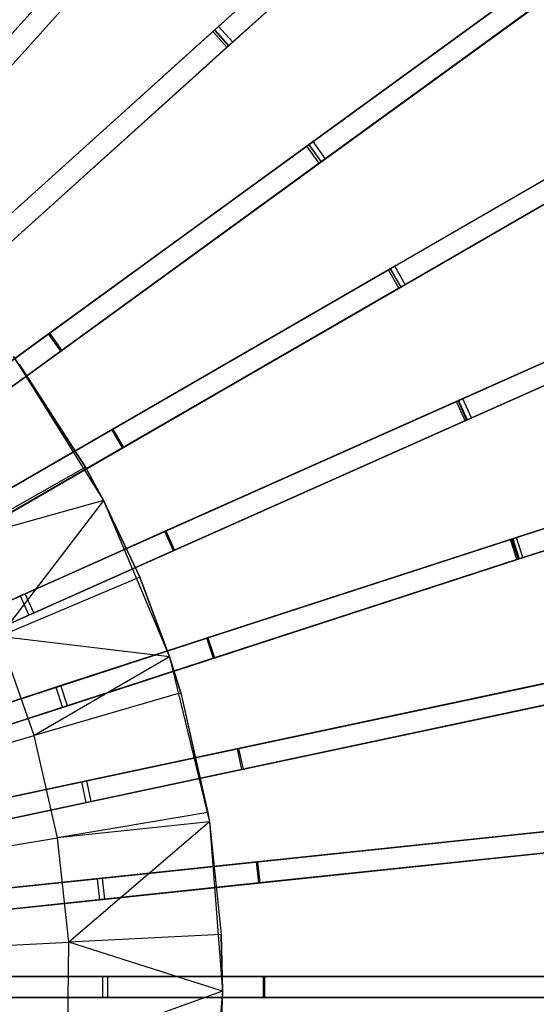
# Model space of a CAD drawing. Extents: x 0.4 to 55.5, y 0.4 to 55.5.
# Tile 96 of 103: x 34 to 37.7, y 27.8 to 34.8. Entities that reach past the tile are written whole.
import ezdxf

# ---------------------------------------------------------------- set-up
doc = ezdxf.new("R2010")
doc.units = 0
doc.header["$LTSCALE"] = 2.54
doc.layers.get('0').update_dxf_attribs({"color": 13, "linetype": 'CONTINUOUS'})

# ---------------------------------------------------------------- blocks, each defined once
blk = doc.blocks.new('M_STL')
at = {"color": 0}
for p, q in [((38.1063, 37.193, 29.9018), (35.3957, 34.7524, 30.6811)), ((38.1063, 37.193, 29.9018), (35.3957, 34.7524, 30.6811)), ((35.3683, 34.7277, 30.8402), (38.075, 37.1648, 30.0667)), ((35.3683, 34.7277, 30.8402), (38.075, 37.1648, 30.0667)), ((35.4687, 34.6162, 30.8402), (38.1754, 37.0534, 30.0667)), ((35.4687, 34.6162, 30.8402), (38.1754, 37.0534, 30.0667)), ((35.4961, 34.6409, 30.6811), (38.2067, 37.0815, 29.9018)), ((35.4961, 34.6409, 30.6811), (38.2067, 37.0815, 29.9018)), ((35.3539, 34.7147, 2.6917), (36.9627, 36.1633, 3.2922)), ((35.3539, 34.7147, 2.6917), (36.9627, 36.1633, 3.2922)), ((36.9825, 36.1811, 3.1429), (35.3663, 34.7259, 2.5419)), ((36.9825, 36.1811, 3.1429), (35.3663, 34.7259, 2.5419)), ((37.0631, 36.0519, 3.2922), (35.4543, 34.6033, 2.6917)), ((37.0631, 36.0519, 3.2922), (35.4543, 34.6033, 2.6917)), ((37.0828, 36.0696, 3.1429), (35.4667, 34.6144, 2.5419)), ((37.0828, 36.0696, 3.1429), (35.4667, 34.6144, 2.5419)), ((36.0376, 33.9113, 30.8404), (38.9839, 36.0519, 30.0671)), ((36.0376, 33.9113, 30.8404), (38.9839, 36.0519, 30.0671)), ((39.0179, 36.0766, 29.9023), (36.0675, 33.933, 30.6813)), ((39.0179, 36.0766, 29.9023), (36.0675, 33.933, 30.6813)), ((36.1258, 33.79, 30.8404), (39.0721, 35.9306, 30.0671)), ((36.1258, 33.79, 30.8404), (39.0721, 35.9306, 30.0671)), ((36.1556, 33.8117, 30.6813), (39.1061, 35.9553, 29.9023)), ((36.1556, 33.8117, 30.6813), (39.1061, 35.9553, 29.9023)), ((34.6409, 35.4961, 30.6811), (32.3596, 32.9624, 31.2016)), ((34.6409, 35.4961, 30.6811), (32.3596, 32.9624, 31.2016)), ((32.3338, 32.9338, 31.3575), (34.6162, 35.4687, 30.8402)), ((32.3338, 32.9338, 31.3575), (34.6162, 35.4687, 30.8402)), ((33.0833, 33.7662, 2.3248), (34.6033, 35.4543, 2.6917)), ((33.0833, 33.7662, 2.3248), (34.6033, 35.4543, 2.6917)), ((34.6144, 35.4667, 2.5419), (33.0885, 33.7719, 2.1748)), ((34.6144, 35.4667, 2.5419), (33.0885, 33.7719, 2.1748)), ((32.4453, 32.8334, 31.3575), (34.7277, 35.3683, 30.8402)), ((32.4453, 32.8334, 31.3575), (34.7277, 35.3683, 30.8402)), ((32.4711, 32.8621, 31.2016), (34.7524, 35.3957, 30.6811)), ((32.4711, 32.8621, 31.2016), (34.7524, 35.3957, 30.6811)), ((34.7147, 35.3539, 2.6917), (33.1948, 33.6658, 2.3248)), ((34.7147, 35.3539, 2.6917), (33.1948, 33.6658, 2.3248)), ((34.7259, 35.3663, 2.5419), (33.1999, 33.6715, 2.1748)), ((34.7259, 35.3663, 2.5419), (33.1999, 33.6715, 2.1748)), ((36.0229, 33.9006, 2.6916), (37.7743, 35.1731, 3.2921)), ((36.0229, 33.9006, 2.6916), (37.7743, 35.1731, 3.2921)), ((37.7957, 35.1887, 3.1427), (36.0364, 33.9104, 2.5418)), ((37.7957, 35.1887, 3.1427), (36.0364, 33.9104, 2.5418)), ((37.8624, 35.0517, 3.2921), (36.1111, 33.7793, 2.6916)), ((37.8624, 35.0517, 3.2921), (36.1111, 33.7793, 2.6916)), ((37.8839, 35.0673, 3.1427), (36.1246, 33.7891, 2.5418)), ((37.8839, 35.0673, 3.1427), (36.1246, 33.7891, 2.5418)), ((39.8061, 34.8703, 29.9033), (36.6486, 33.0473, 30.6818)), ((39.8061, 34.8703, 29.9033), (36.6486, 33.0473, 30.6818)), ((36.6167, 33.0289, 30.841), (39.7697, 34.8493, 30.0681)), ((36.6167, 33.0289, 30.841), (39.7697, 34.8493, 30.0681)), ((32.8334, 32.4453, 31.3575), (35.3683, 34.7277, 30.8402)), ((32.8334, 32.4453, 31.3575), (35.3683, 34.7277, 30.8402)), ((35.3957, 34.7524, 30.6811), (32.8621, 32.4711, 31.2016)), ((35.3957, 34.7524, 30.6811), (32.8621, 32.4711, 31.2016)), ((35.3663, 34.7259, 2.5419), (33.6715, 33.1999, 2.1748)), ((35.3663, 34.7259, 2.5419), (33.6715, 33.1999, 2.1748)), ((35.3663, 34.7259, 2.5419), (35.4667, 34.6144, 2.5419)), ((35.3663, 34.7259, 2.5419), (35.4667, 34.6144, 2.5419)), ((35.3683, 34.7277, 30.8402), (35.4687, 34.6162, 30.8402)), ((35.3683, 34.7277, 30.8402), (35.4687, 34.6162, 30.8402)), ((35.4961, 34.6409, 30.6811), (35.3957, 34.7524, 30.6811)), ((35.4961, 34.6409, 30.6811), (35.3957, 34.7524, 30.6811)), ((36.6917, 32.899, 30.841), (39.8447, 34.7194, 30.0681)), ((36.6917, 32.899, 30.841), (39.8447, 34.7194, 30.0681)), ((36.7236, 32.9174, 30.6818), (39.8811, 34.7404, 29.9033)), ((36.7236, 32.9174, 30.6818), (39.8811, 34.7404, 29.9033)), ((33.6658, 33.1948, 2.3248), (35.3539, 34.7147, 2.6917)), ((33.6658, 33.1948, 2.3248), (35.3539, 34.7147, 2.6917)), ((35.4543, 34.6033, 2.6917), (35.3539, 34.7147, 2.6917)), ((35.4543, 34.6033, 2.6917), (35.3539, 34.7147, 2.6917)), ((32.9338, 32.3338, 31.3575), (35.4687, 34.6162, 30.8402)), ((32.9338, 32.3338, 31.3575), (35.4687, 34.6162, 30.8402)), ((32.9624, 32.3596, 31.2016), (35.4961, 34.6409, 30.6811)), ((32.9624, 32.3596, 31.2016), (35.4961, 34.6409, 30.6811)), ((35.4543, 34.6033, 2.6917), (33.7662, 33.0833, 2.3248)), ((35.4543, 34.6033, 2.6917), (33.7662, 33.0833, 2.3248)), ((35.4667, 34.6144, 2.5419), (33.7719, 33.0885, 2.1748)), ((35.4667, 34.6144, 2.5419), (33.7719, 33.0885, 2.1748)), ((36.6029, 33.0209, 2.6915), (38.4775, 34.1032, 3.2918)), ((36.6029, 33.0209, 2.6915), (38.4775, 34.1032, 3.2918)), ((38.5005, 34.1165, 3.1425), (36.6173, 33.0293, 2.5417)), ((38.5005, 34.1165, 3.1425), (36.6173, 33.0293, 2.5417)), ((38.5525, 33.9733, 3.2918), (36.6779, 32.891, 2.6915)), ((38.5525, 33.9733, 3.2918), (36.6779, 32.891, 2.6915)), ((38.5755, 33.9866, 3.1425), (36.6923, 32.8994, 2.5417)), ((38.5755, 33.9866, 3.1425), (36.6923, 32.8994, 2.5417)), ((33.2783, 31.9065, 31.3576), (36.0376, 33.9113, 30.8404)), ((33.2783, 31.9065, 31.3576), (36.0376, 33.9113, 30.8404)), ((36.0675, 33.933, 30.6813), (33.3094, 31.9292, 31.2017)), ((36.0675, 33.933, 30.6813), (33.3094, 31.9292, 31.2017)), ((34.1853, 32.5655, 2.3247), (36.0229, 33.9006, 2.6916)), ((34.1853, 32.5655, 2.3247), (36.0229, 33.9006, 2.6916)), ((36.0364, 33.9104, 2.5418), (34.1915, 32.5701, 2.1748)), ((36.0364, 33.9104, 2.5418), (34.1915, 32.5701, 2.1748)), ((36.1111, 33.7793, 2.6916), (36.0229, 33.9006, 2.6916)), ((36.1111, 33.7793, 2.6916), (36.0229, 33.9006, 2.6916)), ((36.0364, 33.9104, 2.5418), (36.1246, 33.7891, 2.5418)), ((36.0364, 33.9104, 2.5418), (36.1246, 33.7891, 2.5418)), ((36.0376, 33.9113, 30.8404), (36.1258, 33.79, 30.8404)), ((36.0376, 33.9113, 30.8404), (36.1258, 33.79, 30.8404)), ((36.1556, 33.8117, 30.6813), (36.0675, 33.933, 30.6813)), ((36.1556, 33.8117, 30.6813), (36.0675, 33.933, 30.6813)), ((33.3976, 31.8078, 31.2017), (36.1556, 33.8117, 30.6813)), ((33.3976, 31.8078, 31.2017), (36.1556, 33.8117, 30.6813)), ((33.3664, 31.7852, 31.3576), (36.1258, 33.79, 30.8404)), ((33.3664, 31.7852, 31.3576), (36.1258, 33.79, 30.8404)), ((36.1111, 33.7793, 2.6916), (34.2735, 32.4442, 2.3247)), ((36.1111, 33.7793, 2.6916), (34.2735, 32.4442, 2.3247)), ((36.1246, 33.7891, 2.5418), (34.2797, 32.4487, 2.1748)), ((36.1246, 33.7891, 2.5418), (34.2797, 32.4487, 2.1748)), ((37.099, 32.0905, 30.8417), (40.4239, 33.5708, 30.0694)), ((37.099, 32.0905, 30.8417), (40.4239, 33.5708, 30.0694)), ((40.4621, 33.5879, 29.9046), (37.1326, 32.1055, 30.6826)), ((40.4621, 33.5879, 29.9046), (37.1326, 32.1055, 30.6826)), ((37.16, 31.9535, 30.8417), (40.4849, 33.4338, 30.0694)), ((37.16, 31.9535, 30.8417), (40.4849, 33.4338, 30.0694)), ((37.1936, 31.9684, 30.6826), (40.5231, 33.4508, 29.9046)), ((37.1936, 31.9684, 30.6826), (40.5231, 33.4508, 29.9046)), ((36.6486, 33.0473, 30.6818), (33.6966, 31.343, 31.202)), ((36.6486, 33.0473, 30.6818), (33.6966, 31.343, 31.202)), ((36.7236, 32.9174, 30.6818), (36.6486, 33.0473, 30.6818)), ((36.7236, 32.9174, 30.6818), (36.6486, 33.0473, 30.6818)), ((33.6633, 31.3238, 31.3579), (36.6167, 33.0289, 30.841)), ((33.6633, 31.3238, 31.3579), (36.6167, 33.0289, 30.841)), ((34.636, 31.8854, 2.3247), (36.6029, 33.0209, 2.6915)), ((34.636, 31.8854, 2.3247), (36.6029, 33.0209, 2.6915)), ((36.6173, 33.0293, 2.5417), (34.6427, 31.8892, 2.1748)), ((36.6173, 33.0293, 2.5417), (34.6427, 31.8892, 2.1748)), ((36.6779, 32.891, 2.6915), (36.6029, 33.0209, 2.6915)), ((36.6779, 32.891, 2.6915), (36.6029, 33.0209, 2.6915)), ((36.6167, 33.0289, 30.841), (36.6917, 32.899, 30.841)), ((36.6167, 33.0289, 30.841), (36.6917, 32.899, 30.841)), ((36.6173, 33.0293, 2.5417), (36.6923, 32.8994, 2.5417)), ((36.6173, 33.0293, 2.5417), (36.6923, 32.8994, 2.5417)), ((39.0889, 32.9765, 3.1421), (37.1027, 32.0922, 2.5415)), ((39.0889, 32.9765, 3.1421), (37.1027, 32.0922, 2.5415)), ((33.7383, 31.1939, 31.3579), (36.6917, 32.899, 30.841)), ((33.7383, 31.1939, 31.3579), (36.6917, 32.899, 30.841)), ((33.7716, 31.2131, 31.202), (36.7236, 32.9174, 30.6818)), ((33.7716, 31.2131, 31.202), (36.7236, 32.9174, 30.6818)), ((36.6923, 32.8994, 2.5417), (34.7177, 31.7593, 2.1748)), ((36.6923, 32.8994, 2.5417), (34.7177, 31.7593, 2.1748)), ((37.0875, 32.0854, 2.6913), (39.0646, 32.9657, 3.2914)), ((37.0875, 32.0854, 2.6913), (39.0646, 32.9657, 3.2914)), ((36.6779, 32.891, 2.6915), (34.711, 31.7555, 2.3247)), ((36.6779, 32.891, 2.6915), (34.711, 31.7555, 2.3247)), ((39.1256, 32.8286, 3.2914), (37.1485, 31.9484, 2.6913)), ((39.1256, 32.8286, 3.2914), (37.1485, 31.9484, 2.6913)), ((39.1499, 32.8394, 3.1421), (37.1637, 31.9551, 2.5415)), ((39.1499, 32.8394, 3.1421), (37.1637, 31.9551, 2.5415)), ((34.1915, 32.5701, 2.1748), (32.2629, 31.1688, 2.0501)), ((34.1915, 32.5701, 2.1748), (32.2629, 31.1688, 2.0501)), ((32.2629, 31.1688, 2.2001), (34.1853, 32.5655, 2.3247)), ((32.2629, 31.1688, 2.2001), (34.1853, 32.5655, 2.3247)), ((34.2735, 32.4442, 2.3247), (34.1853, 32.5655, 2.3247)), ((34.2735, 32.4442, 2.3247), (34.1853, 32.5655, 2.3247)), ((34.1915, 32.5701, 2.1748), (34.2797, 32.4487, 2.1748)), ((34.1915, 32.5701, 2.1748), (34.2797, 32.4487, 2.1748)), ((34.2797, 32.4487, 2.1748), (32.3511, 31.0475, 2.0501)), ((34.2797, 32.4487, 2.1748), (32.3511, 31.0475, 2.0501)), ((34.2735, 32.4442, 2.3247), (32.3511, 31.0475, 2.2001)), ((34.2735, 32.4442, 2.3247), (32.3511, 31.0475, 2.2001)), ((34.4494, 31.6185, 200.8566), (33.9363, 32.4052, 202.0566)), ((33.9363, 32.4052, 202.0566), (34.5775, 31.3825, 202.0566)), ((34.4494, 31.6185, 200.8566), (33.9363, 32.4052, 202.0566)), ((33.9363, 32.4052, 202.0566), (34.5775, 31.3825, 202.0566)), ((33.9762, 32.3512, 200.8566), (34.4494, 31.6185, 200.8566)), ((33.9762, 32.3512, 200.8566), (34.4494, 31.6185, 200.8566)), ((37.4793, 31.1069, 30.8427), (40.9391, 32.2311, 30.0711)), ((37.4793, 31.1069, 30.8427), (40.9391, 32.2311, 30.0711)), ((40.9787, 32.2439, 29.9064), (37.5142, 31.1182, 30.6836)), ((40.9787, 32.2439, 29.9064), (37.5142, 31.1182, 30.6836)), ((33.9842, 30.7037, 31.3583), (37.099, 32.0905, 30.8417)), ((33.9842, 30.7037, 31.3583), (37.099, 32.0905, 30.8417)), ((37.1326, 32.1055, 30.6826), (34.0193, 30.7193, 31.2025)), ((37.1326, 32.1055, 30.6826), (34.0193, 30.7193, 31.2025)), ((35.0131, 31.1618, 2.3247), (37.0875, 32.0854, 2.6913)), ((35.0131, 31.1618, 2.3247), (37.0875, 32.0854, 2.6913)), ((37.1027, 32.0922, 2.5415), (35.0201, 31.1649, 2.1747)), ((37.1027, 32.0922, 2.5415), (35.0201, 31.1649, 2.1747)), ((37.1485, 31.9484, 2.6913), (37.0875, 32.0854, 2.6913)), ((37.1485, 31.9484, 2.6913), (37.0875, 32.0854, 2.6913)), ((37.099, 32.0905, 30.8417), (37.16, 31.9535, 30.8417)), ((37.099, 32.0905, 30.8417), (37.16, 31.9535, 30.8417)), ((37.1027, 32.0922, 2.5415), (37.1637, 31.9551, 2.5415)), ((37.1027, 32.0922, 2.5415), (37.1637, 31.9551, 2.5415)), ((37.1936, 31.9684, 30.6826), (37.1326, 32.1055, 30.6826)), ((37.1936, 31.9684, 30.6826), (37.1326, 32.1055, 30.6826)), ((37.5257, 30.9642, 30.8427), (40.9855, 32.0884, 30.0711)), ((37.5257, 30.9642, 30.8427), (40.9855, 32.0884, 30.0711)), ((37.5606, 30.9756, 30.6836), (41.0251, 32.1013, 29.9064)), ((37.5606, 30.9756, 30.6836), (41.0251, 32.1013, 29.9064)), ((34.0452, 30.5667, 31.3583), (37.16, 31.9535, 30.8417)), ((34.0452, 30.5667, 31.3583), (37.16, 31.9535, 30.8417)), ((34.0803, 30.5823, 31.2025), (37.1936, 31.9684, 30.6826)), ((34.0803, 30.5823, 31.2025), (37.1936, 31.9684, 30.6826)), ((37.1485, 31.9484, 2.6913), (35.0741, 31.0248, 2.3247)), ((37.1485, 31.9484, 2.6913), (35.0741, 31.0248, 2.3247)), ((37.1637, 31.9551, 2.5415), (35.0811, 31.0279, 2.1747)), ((37.1637, 31.9551, 2.5415), (35.0811, 31.0279, 2.1747)), ((34.6427, 31.8892, 2.1748), (32.5784, 30.6974, 2.0501)), ((34.6427, 31.8892, 2.1748), (32.5784, 30.6974, 2.0501)), ((32.5784, 30.6974, 2.2001), (34.636, 31.8854, 2.3247)), ((32.5784, 30.6974, 2.2001), (34.636, 31.8854, 2.3247)), ((34.711, 31.7555, 2.3247), (34.636, 31.8854, 2.3247)), ((34.711, 31.7555, 2.3247), (34.636, 31.8854, 2.3247)), ((34.6427, 31.8892, 2.1748), (34.7177, 31.7593, 2.1748)), ((34.6427, 31.8892, 2.1748), (34.7177, 31.7593, 2.1748)), ((39.5546, 31.7812, 3.1416), (37.4873, 31.1095, 2.5413)), ((39.5546, 31.7812, 3.1416), (37.4873, 31.1095, 2.5413)), ((34.7177, 31.7593, 2.1748), (32.6534, 30.5675, 2.0501)), ((34.7177, 31.7593, 2.1748), (32.6534, 30.5675, 2.0501)), ((34.711, 31.7555, 2.3247), (32.6534, 30.5675, 2.2001)), ((34.711, 31.7555, 2.3247), (32.6534, 30.5675, 2.2001)), ((37.4714, 31.1043, 2.6911), (39.5293, 31.773, 3.2909)), ((37.4714, 31.1043, 2.6911), (39.5293, 31.773, 3.2909)), ((39.6009, 31.6385, 3.1416), (37.5336, 30.9668, 2.5413)), ((39.6009, 31.6385, 3.1416), (37.5336, 30.9668, 2.5413)), ((34.4494, 31.6185, 200.8566), (33.5042, 31.0833, 200.306)), ((34.4494, 31.6185, 200.8566), (33.5042, 31.0833, 200.306)), ((34.4494, 31.6185, 200.8566), (34.5775, 31.3825, 200.8566)), ((34.5775, 31.3825, 202.0566), (34.4494, 31.6185, 200.8566)), ((34.4494, 31.6185, 200.8566), (34.5775, 31.3825, 200.8566)), ((34.5775, 31.3825, 202.0566), (34.4494, 31.6185, 200.8566)), ((39.5757, 31.6303, 3.2909), (37.5178, 30.9617, 2.6911)), ((39.5757, 31.6303, 3.2909), (37.5178, 30.9617, 2.6911)), ((34.5775, 31.3825, 200.8566), (33.5042, 31.0833, 200.306)), ((34.5775, 31.3825, 200.8566), (33.5042, 31.0833, 200.306)), ((34.5775, 31.3825, 200.8566), (33.8334, 30.414, 200.306)), ((34.5775, 31.3825, 200.8566), (33.8334, 30.414, 200.306)), ((34.5775, 31.3825, 200.8566), (34.8343, 30.8358, 200.8566)), ((34.8343, 30.8358, 200.8566), (34.5775, 31.3825, 202.0566)), ((34.5775, 31.3825, 202.0566), (35.0462, 30.2703, 202.0566)), ((34.8343, 30.8358, 200.8566), (34.5775, 31.3825, 202.0566)), ((34.5775, 31.3825, 200.8566), (34.8343, 30.8358, 200.8566)), ((34.5775, 31.3825, 200.8566), (34.5775, 31.3825, 202.0566)), ((34.5775, 31.3825, 200.8566), (34.5775, 31.3825, 202.0566)), ((34.5775, 31.3825, 202.0566), (35.0462, 30.2703, 202.0566)), ((35.0201, 31.1649, 2.1747), (32.8429, 30.1956, 2.0501)), ((35.0201, 31.1649, 2.1747), (32.8429, 30.1956, 2.0501)), ((32.8429, 30.1956, 2.2001), (35.0131, 31.1618, 2.3247)), ((32.8429, 30.1956, 2.2001), (35.0131, 31.1618, 2.3247)), ((35.0741, 31.0248, 2.3247), (35.0131, 31.1618, 2.3247)), ((35.0741, 31.0248, 2.3247), (35.0131, 31.1618, 2.3247)), ((35.0201, 31.1649, 2.1747), (35.0811, 31.0279, 2.1747)), ((35.0201, 31.1649, 2.1747), (35.0811, 31.0279, 2.1747)), ((34.2375, 30.0536, 31.3588), (37.4793, 31.1069, 30.8427)), ((34.2375, 30.0536, 31.3588), (37.4793, 31.1069, 30.8427)), ((37.5142, 31.1182, 30.6836), (34.2739, 30.0654, 31.203)), ((37.5142, 31.1182, 30.6836), (34.2739, 30.0654, 31.203)), ((35.3123, 30.4028, 2.3246), (37.4714, 31.1043, 2.6911)), ((35.3123, 30.4028, 2.3246), (37.4714, 31.1043, 2.6911)), ((37.4873, 31.1095, 2.5413), (35.3196, 30.4052, 2.1747)), ((37.4873, 31.1095, 2.5413), (35.3196, 30.4052, 2.1747)), ((37.5178, 30.9617, 2.6911), (37.4714, 31.1043, 2.6911)), ((37.5178, 30.9617, 2.6911), (37.4714, 31.1043, 2.6911)), ((37.4793, 31.1069, 30.8427), (37.5257, 30.9642, 30.8427)), ((37.4793, 31.1069, 30.8427), (37.5257, 30.9642, 30.8427)), ((37.4873, 31.1095, 2.5413), (37.5336, 30.9668, 2.5413)), ((37.4873, 31.1095, 2.5413), (37.5336, 30.9668, 2.5413)), ((37.5606, 30.9756, 30.6836), (37.5142, 31.1182, 30.6836)), ((37.5606, 30.9756, 30.6836), (37.5142, 31.1182, 30.6836)), ((35.0811, 31.0279, 2.1747), (32.9039, 30.0586, 2.0501)), ((35.0811, 31.0279, 2.1747), (32.9039, 30.0586, 2.0501)), ((35.0741, 31.0248, 2.3247), (32.9039, 30.0586, 2.2001)), ((35.0741, 31.0248, 2.3247), (32.9039, 30.0586, 2.2001)), ((34.2839, 29.9109, 31.3588), (37.5257, 30.9642, 30.8427)), ((34.2839, 29.9109, 31.3588), (37.5257, 30.9642, 30.8427)), ((34.3203, 29.9227, 31.203), (37.5606, 30.9756, 30.6836)), ((34.3203, 29.9227, 31.203), (37.5606, 30.9756, 30.6836)), ((37.5178, 30.9617, 2.6911), (35.3586, 30.2601, 2.3246)), ((37.5178, 30.9617, 2.6911), (35.3586, 30.2601, 2.3246)), ((37.5336, 30.9668, 2.5413), (35.3659, 30.2625, 2.1747)), ((37.5336, 30.9668, 2.5413), (35.3659, 30.2625, 2.1747)), ((34.8343, 30.8358, 200.8566), (33.8334, 30.414, 200.306)), ((34.8343, 30.8358, 200.8566), (33.8334, 30.414, 200.306)), ((34.8343, 30.8358, 200.8566), (35.0462, 30.2703, 200.8566)), ((35.0462, 30.2703, 202.0566), (34.8343, 30.8358, 200.8566)), ((34.8343, 30.8358, 200.8566), (35.0462, 30.2703, 200.8566)), ((35.0462, 30.2703, 202.0566), (34.8343, 30.8358, 200.8566)), ((31.168, 29.4499, 31.6366), (33.9842, 30.7037, 31.3583)), ((31.168, 29.4499, 31.6366), (33.9842, 30.7037, 31.3583)), ((34.0193, 30.7193, 31.2025), (31.2004, 29.4643, 31.4845)), ((34.0193, 30.7193, 31.2025), (31.2004, 29.4643, 31.4845)), ((33.9842, 30.7037, 31.3583), (34.0452, 30.5667, 31.3583)), ((33.9842, 30.7037, 31.3583), (34.0452, 30.5667, 31.3583)), ((34.0803, 30.5823, 31.2025), (34.0193, 30.7193, 31.2025)), ((34.0803, 30.5823, 31.2025), (34.0193, 30.7193, 31.2025)), ((31.229, 29.3128, 31.6366), (34.0452, 30.5667, 31.3583)), ((31.229, 29.3128, 31.6366), (34.0452, 30.5667, 31.3583)), ((31.2614, 29.3273, 31.4845), (34.0803, 30.5823, 31.2025)), ((31.2614, 29.3273, 31.4845), (34.0803, 30.5823, 31.2025)), ((35.3196, 30.4052, 2.1747), (33.0535, 29.6689, 2.0501)), ((35.3196, 30.4052, 2.1747), (33.0535, 29.6689, 2.0501)), ((33.0535, 29.6689, 2.2001), (35.3123, 30.4028, 2.3246)), ((33.0535, 29.6689, 2.2001), (35.3123, 30.4028, 2.3246)), ((35.0462, 30.2703, 200.8566), (33.8334, 30.414, 200.306)), ((35.0462, 30.2703, 200.8566), (33.8334, 30.414, 200.306)), ((34.0826, 29.711, 200.306), (33.8334, 30.414, 200.306)), ((34.0826, 29.711, 200.306), (33.8334, 30.414, 200.306)), ((35.3586, 30.2601, 2.3246), (35.3123, 30.4028, 2.3246)), ((35.3586, 30.2601, 2.3246), (35.3123, 30.4028, 2.3246)), ((35.3196, 30.4052, 2.1747), (35.3659, 30.2625, 2.1747)), ((35.3196, 30.4052, 2.1747), (35.3659, 30.2625, 2.1747)), ((35.3659, 30.2625, 2.1747), (33.0999, 29.5262, 2.0501)), ((35.3659, 30.2625, 2.1747), (33.0999, 29.5262, 2.0501)), ((35.3586, 30.2601, 2.3246), (33.0999, 29.5262, 2.2001)), ((35.3586, 30.2601, 2.3246), (33.0999, 29.5262, 2.2001)), ((35.0462, 30.2703, 200.8566), (34.0826, 29.711, 200.306)), ((35.0462, 30.2703, 200.8566), (34.0826, 29.711, 200.306)), ((35.0462, 30.2703, 200.8566), (35.1257, 30.0138, 200.8566)), ((35.1257, 30.0138, 200.8566), (35.0462, 30.2703, 202.0566)), ((35.0462, 30.2703, 202.0566), (35.3305, 29.0972, 202.0566)), ((35.1257, 30.0138, 200.8566), (35.0462, 30.2703, 202.0566)), ((35.0462, 30.2703, 200.8566), (35.1257, 30.0138, 200.8566)), ((35.0462, 30.2703, 200.8566), (35.0462, 30.2703, 202.0566)), ((35.0462, 30.2703, 200.8566), (35.0462, 30.2703, 202.0566)), ((35.0462, 30.2703, 202.0566), (35.3305, 29.0972, 202.0566)), ((31.307, 29.1014, 31.6368), (34.2375, 30.0536, 31.3588)), ((31.307, 29.1014, 31.6368), (34.2375, 30.0536, 31.3588)), ((34.2739, 30.0654, 31.203), (31.3407, 29.1123, 31.4847)), ((34.2739, 30.0654, 31.203), (31.3407, 29.1123, 31.4847)), ((34.2375, 30.0536, 31.3588), (34.2839, 29.9109, 31.3588)), ((34.2375, 30.0536, 31.3588), (34.2839, 29.9109, 31.3588)), ((34.3203, 29.9227, 31.203), (34.2739, 30.0654, 31.203)), ((34.3203, 29.9227, 31.203), (34.2739, 30.0654, 31.203)), ((34.4206, 29.3808, 31.3595), (37.7537, 30.0893, 30.8438)), ((34.4206, 29.3808, 31.3595), (37.7537, 30.0893, 30.8438)), ((37.7895, 30.0969, 30.6847), (34.4579, 29.3887, 31.2037)), ((37.7895, 30.0969, 30.6847), (34.4579, 29.3887, 31.2037)), ((35.5304, 29.6167, 2.3246), (37.7505, 30.0886, 2.6908)), ((35.5304, 29.6167, 2.3246), (37.7505, 30.0886, 2.6908)), ((37.7668, 30.092, 2.5411), (35.5379, 29.6183, 2.1746)), ((37.7668, 30.092, 2.5411), (35.5379, 29.6183, 2.1746)), ((35.1257, 30.0138, 200.8566), (34.0826, 29.711, 200.306)), ((35.1257, 30.0138, 200.8566), (34.0826, 29.711, 200.306)), ((35.1257, 30.0138, 200.8566), (35.3197, 29.1635, 200.8566)), ((35.1257, 30.0138, 200.8566), (35.3197, 29.1635, 200.8566)), ((35.1257, 30.0138, 200.8566), (35.3305, 29.0972, 202.0566)), ((35.1257, 30.0138, 200.8566), (35.3305, 29.0972, 202.0566)), ((31.3533, 28.9587, 31.6368), (34.2839, 29.9109, 31.3588)), ((31.3533, 28.9587, 31.6368), (34.2839, 29.9109, 31.3588)), ((31.387, 28.9697, 31.4847), (34.3203, 29.9227, 31.203)), ((31.387, 28.9697, 31.4847), (34.3203, 29.9227, 31.203)), ((34.4517, 29.2341, 31.3595), (37.7849, 29.9425, 30.8438)), ((34.4517, 29.2341, 31.3595), (37.7849, 29.9425, 30.8438)), ((34.4891, 29.242, 31.2037), (37.8207, 29.9501, 30.6847)), ((34.4891, 29.242, 31.2037), (37.8207, 29.9501, 30.6847)), ((37.7817, 29.9419, 2.6908), (35.5616, 29.47, 2.3246)), ((37.7817, 29.9419, 2.6908), (35.5616, 29.47, 2.3246)), ((37.798, 29.9453, 2.5411), (35.5691, 29.4716, 2.1746)), ((37.798, 29.9453, 2.5411), (35.5691, 29.4716, 2.1746)), ((33.0009, 29.397, 199.8429), (34.0826, 29.711, 200.306)), ((33.0009, 29.397, 199.8429), (34.0826, 29.711, 200.306)), ((34.2485, 28.9838, 200.306), (34.0826, 29.711, 200.306)), ((34.2485, 28.9838, 200.306), (34.0826, 29.711, 200.306)), ((35.5379, 29.6183, 2.1746), (33.2079, 29.123, 2.0501)), ((35.5379, 29.6183, 2.1746), (33.2079, 29.123, 2.0501)), ((33.2079, 29.123, 2.2001), (35.5304, 29.6167, 2.3246)), ((33.2079, 29.123, 2.2001), (35.5304, 29.6167, 2.3246)), ((35.5616, 29.47, 2.3246), (35.5304, 29.6167, 2.3246)), ((35.5616, 29.47, 2.3246), (35.5304, 29.6167, 2.3246)), ((35.5379, 29.6183, 2.1746), (35.5691, 29.4716, 2.1746)), ((35.5379, 29.6183, 2.1746), (35.5691, 29.4716, 2.1746)), ((35.5691, 29.4716, 2.1746), (33.2391, 28.9763, 2.0501)), ((35.5691, 29.4716, 2.1746), (33.2391, 28.9763, 2.0501)), ((35.5616, 29.47, 2.3246), (33.2391, 28.9763, 2.2001)), ((35.5616, 29.47, 2.3246), (33.2391, 28.9763, 2.2001)), ((31.4081, 28.7405, 31.637), (34.4206, 29.3808, 31.3595)), ((31.4081, 28.7405, 31.637), (34.4206, 29.3808, 31.3595)), ((34.4579, 29.3887, 31.2037), (31.4427, 28.7478, 31.4849)), ((34.4579, 29.3887, 31.2037), (31.4427, 28.7478, 31.4849)), ((34.4206, 29.3808, 31.3595), (34.4517, 29.2341, 31.3595)), ((34.4206, 29.3808, 31.3595), (34.4517, 29.2341, 31.3595)), ((34.4891, 29.242, 31.2037), (34.4579, 29.3887, 31.2037)), ((34.4891, 29.242, 31.2037), (34.4579, 29.3887, 31.2037)), ((31.4393, 28.5937, 31.637), (34.4517, 29.2341, 31.3595)), ((31.4393, 28.5937, 31.637), (34.4517, 29.2341, 31.3595)), ((31.4739, 28.6011, 31.4849), (34.4891, 29.242, 31.2037)), ((31.4739, 28.6011, 31.4849), (34.4891, 29.242, 31.2037)), ((35.3197, 29.1635, 200.8566), (34.2485, 28.9838, 200.306)), ((35.3197, 29.1635, 200.8566), (34.2485, 28.9838, 200.306)), ((35.3197, 29.1635, 200.8566), (35.3305, 29.0972, 200.8566)), ((35.3197, 29.1635, 200.8566), (35.3305, 29.0972, 200.8566)), ((35.3197, 29.1635, 200.8566), (35.3305, 29.0972, 202.0566)), ((35.3197, 29.1635, 200.8566), (35.3305, 29.0972, 202.0566)), ((35.3305, 29.0972, 200.8566), (34.2485, 28.9838, 200.306)), ((35.3305, 29.0972, 200.8566), (34.2485, 28.9838, 200.306)), ((35.3305, 29.0972, 200.8566), (34.3289, 28.2423, 200.306)), ((35.3305, 29.0972, 200.8566), (34.3289, 28.2423, 200.306)), ((34.5317, 28.693, 31.3602), (37.9195, 29.0491, 30.845)), ((34.5317, 28.693, 31.3602), (37.9195, 29.0491, 30.845)), ((37.9558, 29.0529, 30.686), (34.5695, 28.697, 31.2044)), ((37.9558, 29.0529, 30.686), (34.5695, 28.697, 31.2044)), ((35.3305, 29.0972, 200.8566), (35.4137, 28.2964, 200.8566)), ((35.3305, 29.0972, 202.0566), (35.3305, 29.0972, 200.8566)), ((35.3305, 29.0972, 202.0566), (35.3305, 29.0972, 200.8566)), ((35.3305, 29.0972, 202.0566), (35.4137, 28.2964, 200.8566)), ((35.3305, 29.0972, 200.8566), (35.4137, 28.2964, 200.8566)), ((35.3305, 29.0972, 202.0566), (35.4137, 28.2964, 200.8566)), ((35.3305, 29.0972, 202.0566), (35.4229, 27.8938, 202.0566)), ((35.3305, 29.0972, 202.0566), (35.4229, 27.8938, 202.0566)), ((35.6651, 28.8121, 2.3245), (37.9217, 29.0493, 2.6906)), ((35.6651, 28.8121, 2.3245), (37.9217, 29.0493, 2.6906)), ((37.9383, 29.0511, 2.5408), (35.6727, 28.8129, 2.1745)), ((37.9383, 29.0511, 2.5408), (35.6727, 28.8129, 2.1745)), ((33.1377, 28.7975, 199.8429), (34.2485, 28.9838, 200.306)), ((33.1377, 28.7975, 199.8429), (34.2485, 28.9838, 200.306)), ((34.3289, 28.2423, 200.306), (34.2485, 28.9838, 200.306)), ((34.3289, 28.2423, 200.306), (34.2485, 28.9838, 200.306)), ((34.5473, 28.5438, 31.3602), (37.9351, 28.8999, 30.845)), ((34.5473, 28.5438, 31.3602), (37.9351, 28.8999, 30.845)), ((34.5852, 28.5478, 31.2044), (37.9715, 28.9037, 30.686)), ((34.5852, 28.5478, 31.2044), (37.9715, 28.9037, 30.686)), ((37.9374, 28.9001, 2.6906), (35.6808, 28.663, 2.3245)), ((37.9374, 28.9001, 2.6906), (35.6808, 28.663, 2.3245)), ((37.954, 28.9019, 2.5408), (35.6884, 28.6638, 2.1745)), ((37.954, 28.9019, 2.5408), (35.6884, 28.6638, 2.1745)), ((35.6727, 28.8129, 2.1745), (33.3044, 28.564, 2.0501)), ((35.6727, 28.8129, 2.1745), (33.3044, 28.564, 2.0501)), ((33.3044, 28.564, 2.2001), (35.6651, 28.8121, 2.3245)), ((33.3044, 28.564, 2.2001), (35.6651, 28.8121, 2.3245)), ((35.6808, 28.663, 2.3245), (35.6651, 28.8121, 2.3245)), ((35.6808, 28.663, 2.3245), (35.6651, 28.8121, 2.3245)), ((35.6727, 28.8129, 2.1745), (35.6884, 28.6638, 2.1745)), ((35.6727, 28.8129, 2.1745), (35.6884, 28.6638, 2.1745)), ((31.4706, 28.3713, 31.6372), (34.5317, 28.693, 31.3602)), ((31.4706, 28.3713, 31.6372), (34.5317, 28.693, 31.3602)), ((34.5695, 28.697, 31.2044), (31.5057, 28.375, 31.4851)), ((34.5695, 28.697, 31.2044), (31.5057, 28.375, 31.4851)), ((35.6884, 28.6638, 2.1745), (33.3201, 28.4148, 2.0501)), ((35.6884, 28.6638, 2.1745), (33.3201, 28.4148, 2.0501)), ((35.6808, 28.663, 2.3245), (33.3201, 28.4148, 2.2001)), ((35.6808, 28.663, 2.3245), (33.3201, 28.4148, 2.2001)), ((34.5317, 28.693, 31.3602), (34.5473, 28.5438, 31.3602)), ((34.5317, 28.693, 31.3602), (34.5473, 28.5438, 31.3602)), ((34.5852, 28.5478, 31.2044), (34.5695, 28.697, 31.2044)), ((34.5852, 28.5478, 31.2044), (34.5695, 28.697, 31.2044)), ((31.4863, 28.2221, 31.6372), (34.5473, 28.5438, 31.3602)), ((31.4863, 28.2221, 31.6372), (34.5473, 28.5438, 31.3602)), ((31.5213, 28.2258, 31.4851), (34.5852, 28.5478, 31.2044)), ((31.5213, 28.2258, 31.4851), (34.5852, 28.5478, 31.2044)), ((35.4137, 28.2964, 200.8566), (34.3289, 28.2423, 200.306)), ((35.4137, 28.2964, 200.8566), (34.3289, 28.2423, 200.306)), ((35.4137, 28.2964, 200.8566), (35.4229, 27.8938, 200.8566)), ((35.4229, 27.8938, 202.0566), (35.4137, 28.2964, 200.8566)), ((35.4229, 27.8938, 202.0566), (35.4137, 28.2964, 200.8566)), ((35.4137, 28.2964, 200.8566), (35.4229, 27.8938, 200.8566)), ((33.204, 28.1862, 199.8429), (34.3289, 28.2423, 200.306)), ((33.204, 28.1862, 199.8429), (34.3289, 28.2423, 200.306)), ((34.3226, 27.4965, 200.306), (34.3289, 28.2423, 200.306)), ((34.3226, 27.4965, 200.306), (34.3289, 28.2423, 200.306)), ((35.4229, 27.8938, 200.8566), (34.3289, 28.2423, 200.306)), ((35.4229, 27.8938, 200.8566), (34.3289, 28.2423, 200.306)), ((31.4938, 27.998, 31.6374), (34.5698, 27.998, 31.3609)), ((31.4938, 27.998, 31.6374), (34.5698, 27.998, 31.3609)), ((34.6077, 27.998, 31.2051), (31.5289, 27.998, 31.4853)), ((34.6077, 27.998, 31.2051), (31.5289, 27.998, 31.4853)), ((35.7226, 27.998, 2.1744), (33.3419, 27.998, 2.0501)), ((33.3419, 27.998, 2.2001), (35.7149, 27.998, 2.3244)), ((35.7226, 27.998, 2.1744), (33.3419, 27.998, 2.0501)), ((33.3419, 27.998, 2.2001), (35.7149, 27.998, 2.3244)), ((34.5698, 27.998, 31.3609), (37.975, 27.998, 30.8464)), ((34.5698, 27.998, 31.3609), (37.975, 27.998, 30.8464)), ((34.5698, 27.998, 31.3609), (34.5698, 27.848, 31.3609)), ((34.5698, 27.998, 31.3609), (34.5698, 27.848, 31.3609)), ((38.0114, 27.998, 30.6874), (34.6077, 27.998, 31.2051)), ((34.6077, 27.848, 31.2051), (34.6077, 27.998, 31.2051)), ((38.0114, 27.998, 30.6874), (34.6077, 27.998, 31.2051)), ((34.6077, 27.848, 31.2051), (34.6077, 27.998, 31.2051)), ((35.7149, 27.998, 2.3244), (37.9833, 27.998, 2.6902)), ((35.7149, 27.848, 2.3244), (35.7149, 27.998, 2.3244)), ((35.7149, 27.998, 2.3244), (37.9833, 27.998, 2.6902)), ((35.7149, 27.848, 2.3244), (35.7149, 27.998, 2.3244)), ((38, 27.998, 2.5405), (35.7226, 27.998, 2.1744)), ((35.7226, 27.998, 2.1744), (35.7226, 27.848, 2.1744)), ((38, 27.998, 2.5405), (35.7226, 27.998, 2.1744)), ((35.7226, 27.998, 2.1744), (35.7226, 27.848, 2.1744)), ((35.4229, 27.8938, 200.8566), (34.3226, 27.4965, 200.306)), ((35.4229, 27.8938, 200.8566), (34.3226, 27.4965, 200.306)), ((35.4229, 27.8938, 202.0566), (35.3211, 26.6911, 202.0566)), ((35.4229, 27.8938, 202.0566), (35.3211, 26.6911, 202.0566)), ((35.4229, 27.8938, 200.8566), (35.4064, 27.4242, 200.8566)), ((35.4229, 27.8938, 202.0566), (35.4064, 27.4242, 200.8566)), ((35.4229, 27.8938, 200.8566), (35.4064, 27.4242, 200.8566)), ((35.4229, 27.8938, 202.0566), (35.4064, 27.4242, 200.8566)), ((35.4229, 27.8938, 202.0566), (35.4229, 27.8938, 200.8566)), ((35.4229, 27.8938, 202.0566), (35.4229, 27.8938, 200.8566)), ((31.4938, 27.848, 31.6374), (34.5698, 27.848, 31.3609)), ((31.4938, 27.848, 31.6374), (34.5698, 27.848, 31.3609)), ((31.5289, 27.848, 31.4853), (34.6077, 27.848, 31.2051)), ((31.5289, 27.848, 31.4853), (34.6077, 27.848, 31.2051)), ((35.7149, 27.848, 2.3244), (33.3419, 27.848, 2.2001)), ((35.7226, 27.848, 2.1744), (33.3419, 27.848, 2.0501)), ((35.7226, 27.848, 2.1744), (33.3419, 27.848, 2.0501)), ((35.7149, 27.848, 2.3244), (33.3419, 27.848, 2.2001)), ((34.5698, 27.848, 31.3609), (37.975, 27.848, 30.8464)), ((34.5698, 27.848, 31.3609), (37.975, 27.848, 30.8464)), ((34.6077, 27.848, 31.2051), (38.0114, 27.848, 30.6874)), ((34.6077, 27.848, 31.2051), (38.0114, 27.848, 30.6874)), ((37.9833, 27.848, 2.6902), (35.7149, 27.848, 2.3244)), ((37.9833, 27.848, 2.6902), (35.7149, 27.848, 2.3244)), ((38, 27.848, 2.5405), (35.7226, 27.848, 2.1744)), ((38, 27.848, 2.5405), (35.7226, 27.848, 2.1744))]:
    blk.add_line(p, q, dxfattribs=at)

msp = doc.modelspace()

# ---------------------------------------------------------------- block references
at = {"color": 0}
msp.add_blockref('M_STL', (0, 0), dxfattribs=at)

doc.saveas('drawing.dxf')
